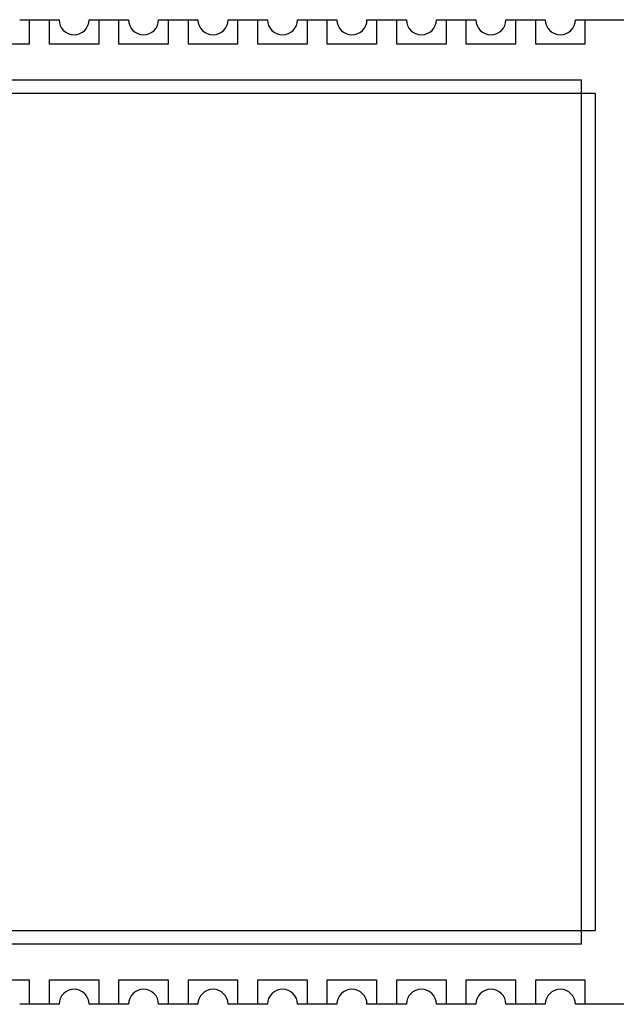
# Model space of a CAD drawing. Header units: millimetres. Extents: x 446.4 to 531.6, y 209.3 to 278.3.
# Tile 45 of 47: x 501.4 to 512.3, y 245 to 263. Entities that reach past the tile are written whole.
import ezdxf

# ---------------------------------------------------------------- set-up
doc = ezdxf.new("R2010")
doc.units = ezdxf.units.MM
doc.header["$LTSCALE"] = 30.734
doc.layers.get('0').update_dxf_attribs({"linetype": 'CONTINUOUS'})

msp = doc.modelspace()

# ---------------------------------------------------------------- linework, layer by layer
at = {"linetype": 'Continuous'}
for p, q in [((501.359, 262.994), (502.079, 262.994)), ((501.534, 262.994), (501.534, 262.544)), ((501.904, 262.544), (501.904, 262.994)), ((502.629, 262.994), (503.349, 262.994)), ((502.804, 262.994), (502.804, 262.544)), ((503.174, 262.544), (503.174, 262.994)), ((503.899, 262.994), (504.619, 262.994)), ((504.074, 262.994), (504.074, 262.544)), ((504.444, 262.544), (504.444, 262.994)), ((505.169, 262.994), (505.889, 262.994)), ((505.344, 262.994), (505.344, 262.544)), ((505.714, 262.544), (505.714, 262.994)), ((506.439, 262.994), (507.159, 262.994)), ((506.614, 262.994), (506.614, 262.544)), ((506.984, 262.544), (506.984, 262.994)), ((507.709, 262.994), (508.429, 262.994)), ((507.884, 262.994), (507.884, 262.544)), ((508.254, 262.544), (508.254, 262.994)), ((508.979, 262.994), (509.699, 262.994)), ((509.154, 262.994), (509.154, 262.544)), ((509.524, 262.544), (509.524, 262.994)), ((510.249, 262.994), (510.969, 262.994)), ((510.424, 262.994), (510.424, 262.544)), ((510.794, 262.544), (510.794, 262.994)), ((511.519, 262.994), (518.734, 262.994)), ((511.694, 262.994), (511.694, 262.544)), ((501.534, 262.544), (500.634, 262.544)), ((502.804, 262.544), (501.904, 262.544)), ((504.074, 262.544), (503.174, 262.544)), ((505.344, 262.544), (504.444, 262.544)), ((506.614, 262.544), (505.714, 262.544)), ((507.884, 262.544), (506.984, 262.544)), ((509.154, 262.544), (508.254, 262.544)), ((510.424, 262.544), (509.524, 262.544)), ((511.694, 262.544), (510.794, 262.544)), ((494.534, 261.894), (511.634, 261.894)), ((511.634, 246.094), (511.634, 261.894)), ((511.884, 261.644), (494.284, 261.644)), ((511.884, 261.644), (511.884, 246.344)), ((494.284, 246.344), (511.884, 246.344)), ((511.634, 246.094), (494.534, 246.094)), ((500.634, 245.444), (501.534, 245.444)), ((501.534, 245.444), (501.534, 244.994)), ((501.904, 245.444), (502.804, 245.444)), ((501.904, 244.994), (501.904, 245.444)), ((502.804, 245.444), (502.804, 244.994)), ((503.174, 245.444), (504.074, 245.444)), ((503.174, 244.994), (503.174, 245.444)), ((504.074, 245.444), (504.074, 244.994)), ((504.444, 245.444), (505.344, 245.444)), ((504.444, 244.994), (504.444, 245.444)), ((505.344, 245.444), (505.344, 244.994)), ((505.714, 245.444), (506.614, 245.444)), ((505.714, 244.994), (505.714, 245.444)), ((506.614, 245.444), (506.614, 244.994)), ((506.984, 245.444), (507.884, 245.444)), ((506.984, 244.994), (506.984, 245.444)), ((507.884, 245.444), (507.884, 244.994)), ((508.254, 245.444), (509.154, 245.444)), ((508.254, 244.994), (508.254, 245.444)), ((509.154, 245.444), (509.154, 244.994)), ((509.524, 245.444), (510.424, 245.444)), ((509.524, 244.994), (509.524, 245.444)), ((510.424, 245.444), (510.424, 244.994)), ((510.794, 245.444), (511.694, 245.444)), ((510.794, 244.994), (510.794, 245.444)), ((511.694, 245.444), (511.694, 244.994)), ((502.079, 244.994), (501.359, 244.994)), ((503.349, 244.994), (502.629, 244.994)), ((504.619, 244.994), (503.899, 244.994)), ((505.889, 244.994), (505.169, 244.994)), ((507.159, 244.994), (506.439, 244.994)), ((508.429, 244.994), (507.709, 244.994)), ((509.699, 244.994), (508.979, 244.994)), ((510.969, 244.994), (510.249, 244.994)), ((518.734, 244.994), (511.519, 244.994))]:
    msp.add_line(p, q, dxfattribs=at)
for centre, start, end in [((502.354, 262.994), 180, 0), ((503.624, 262.994), 180, 0), ((504.894, 262.994), 180, 0), ((506.164, 262.994), 180, 0), ((507.434, 262.994), 180, 0), ((508.704, 262.994), 180, 0), ((509.974, 262.994), 180, 0), ((511.244, 262.994), 180, 0), ((502.354, 244.994), 0, 180), ((503.624, 244.994), 0, 180), ((504.894, 244.994), 0, 180), ((506.164, 244.994), 0, 180), ((507.434, 244.994), 0, 180), ((508.704, 244.994), 0, 180), ((509.974, 244.994), 0, 180), ((511.244, 244.994), 0, 180)]:
    msp.add_arc(centre, 0.275, start, end, dxfattribs=at)

doc.saveas('drawing.dxf')
